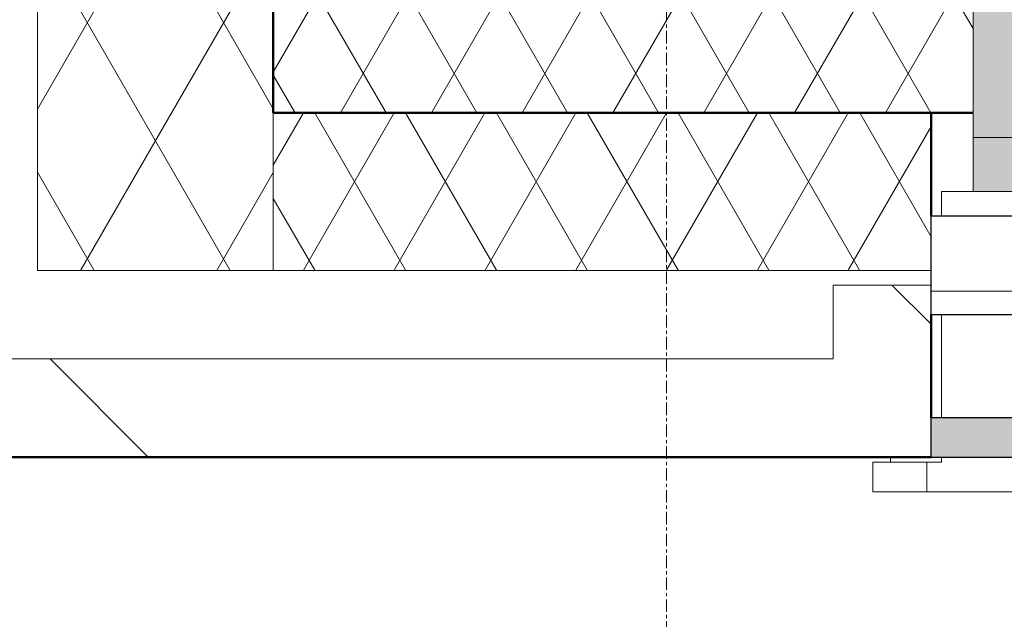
# Model space of a CAD drawing. Header units: millimetres. Extents: x 3625 to 132892, y -52547 to 67182.
# Tile 91 of 256: x 65367 to 66369, y 1913 to 2523. Entities that reach past the tile are written whole.
import ezdxf

# ---------------------------------------------------------------- set-up
doc = ezdxf.new("R2010")
doc.units = ezdxf.units.MM
doc.linetypes.add('stramien', pattern=[22.225, 12.7, -3.175, 3.175, -3.175])
for name, color, linetype, lineweight in [('A-GLAZ', 6, 'Continuous', 18), ('A-WALL', 2, 'Continuous', 25), ('A-WALL-PATT', 2, 'Continuous', 50), ('I-WALL', 2, 'Continuous', 25), ('S-GRID', 1, 'Continuous', 18)]:
    doc.layers.add(name, color=color, linetype=linetype, lineweight=lineweight)

# ---------------------------------------------------------------- blocks, each defined once
blk = doc.blocks.new('31_KA_Dubbel houten kozijn metselwerkgevel met draaiend deel begane grond - 31_KA_Dubbel houten kozijn metselwerkgevel met draaiend deel begane grond-V261-Plotview plafond begane grond - 1 op 100')
at = {"layer": 'A-GLAZ', "lineweight": 25}
for points in [[(-1686.8, 150.1), (-952.2, 150.1), (-952.2, 323.6), (-2386.2, 323.6), (-2386.2, 150.1), (-1996.1, 150.1)], [(-952.2, 95), (-952.2, 150.1), (-2386.2, 150.1), (-2386.2, 95), (-1377.6, 95)]]:
    blk.add_hatch(color=256, dxfattribs=at).paths.add_polyline_path(points, flags=0)
at = {"layer": 'A-GLAZ'}
h = blk.add_hatch(dxfattribs=at)
h.set_pattern_fill('FP_385', color=256, style=0, pattern_type=2)
h.set_pattern_definition([(0, (-11705.78, -2253.2), (0, 100), [])])
h.paths.add_polyline_path([(478, -30), (699.2, -30), (699.2, 70), (-2428.8, 70), (-2428.8, -30), (168.8, -30)], flags=0)
at = {"layer": 'A-GLAZ', "lineweight": 25}
h = blk.add_hatch(color=256, dxfattribs=at)
h.paths.add_polyline_path([(478, -175), (699.2, -175), (699.2, -135), (-863.3, -135), (-863.3, -175), (168.8, -175)], flags=0)
h.paths.add_polyline_path([(-1377.6, -175), (-866.3, -175), (-866.3, -135), (-2428.8, -135), (-2428.8, -175), (-1686.8, -175)], flags=0)
at = {"layer": 'A-GLAZ'}
for p, q in [((-2386.2, 150.1), (-2386.2, 323.6)), ((-2386.2, 150.1), (-952.2, 150.1)), ((-952.2, 150.1), (-2386.2, 150.1)), ((-2386.2, 95), (-2386.2, 150.1)), ((-2418.2, 70), (-2418.2, 95)), ((-2418.2, 95), (688.5, 95)), ((-2418.2, -135), (-2418.2, -30)), ((-2433.2, -180), (-2433.2, -210)), ((-2433.2, -180), (-2418.2, -180)), ((-2418.2, -180), (-2418.2, -175)), ((-2433.2, -210), (703.5, -210))]:
    blk.add_line(p, q, dxfattribs=at)
at = {"layer": 'A-GLAZ', "lineweight": 25}
for p, q in [((699.2, 70), (-2428.8, 70)), ((-2428.8, -30), (-2428.8, 70)), ((-2428.8, -30), (699.2, -30)), ((-866.3, -135), (-2428.8, -135)), ((-2428.8, -175), (-2428.8, -135)), ((-2428.8, -175), (-866.3, -175))]:
    blk.add_line(p, q, dxfattribs=at)
blk = doc.blocks.new('31_KA_Houten kozijn metselwerkgevel met draaiend deel verdieping - 31_KA_Houten kozijn metselwerkgevel met draaiend deel verdieping-12073448-Plotview plafond begane grond - 1 op 100')
at = {"layer": 'A-GLAZ'}
for p, q in [((-706.5, -180.1), (-706.5, -180.1)), ((-706.5, -180.1), (-706.5, -210.1)), ((-706.5, -180.1), (-651.7, -180.1)), ((-688.5, -180.1), (-688.5, -175)), ((706.5, -210.1), (-706.5, -210.1))]:
    blk.add_line(p, q, dxfattribs=at)

msp = doc.modelspace()

# ---------------------------------------------------------------- hatches: boundary and pattern name
at = {"layer": 'A-WALL-PATT', "lineweight": 18}
h = msp.add_hatch(dxfattribs=at)
h.set_pattern_fill('FP_426', color=256, angle=-60, style=0, pattern_type=2)
h.set_pattern_definition([(300, (28508.64, 3e-05), (-103.92305, -60), []), (240, (28508.64, 3e-05), (-103.92305, 60), [])])
h.paths.add_polyline_path([(65625.2, 2268.2), (65625.2, 6488.2), (65385.2, 6488.2), (65385.2, 2268.2)], flags=0)
h.paths.add_polyline_path([(65508.2, 5245.4), (65495.3, 5247.1), (65483.2, 5252.1), (65470.7, 5262.9), (65463.8, 5273.2), (65459.8, 5283.5), (65458.2, 5295.4), (65460.4, 5309.5), (65464.9, 5320.4), (65475.7, 5333), (65485.2, 5339.6), (65496.3, 5343.9), (65508.2, 5345.4), (65522.3, 5343.3), (65533.2, 5338.7), (65545.8, 5328), (65552.7, 5317.7), (65556.7, 5307.3), (65558.2, 5295.4), (65556.5, 5282.5), (65551.5, 5270.4), (65540.8, 5257.9), (65530.5, 5251), (65520.1, 5247)], flags=0)
h.paths.add_polyline_path([(65508.2, 5249.4), (65522.9, 5252.1), (65533.2, 5257.1), (65540.8, 5262.9), (65548.1, 5272.4), (65552.7, 5283.5), (65554.2, 5295.4), (65551.5, 5310.1), (65546.5, 5320.4), (65540.8, 5328), (65531.2, 5335.3), (65520.1, 5339.9), (65508.2, 5341.4), (65495.3, 5339.4), (65483.2, 5333.7), (65475.7, 5328), (65468.4, 5318.4), (65463.8, 5307.3), (65462.2, 5295.4), (65464.9, 5280.8), (65468.4, 5272.4), (65475.7, 5262.9), (65485.2, 5255.6), (65496.3, 5251)], flags=0)
h = msp.add_hatch(dxfattribs=at)
h.set_pattern_fill('FP_392', color=256, angle=300, style=0, pattern_type=2)
h.set_pattern_definition([(120, (74215.24, 2468.2), (46.182, 80.0104), []), (60, (74122.84, 2468.2), (92.382, 0.0104), [])])
h.paths.add_polyline_path([(82805.2, 2428.2), (82835.2, 2428.2), (82835.2, 2538.2), (82213.6, 2538.2), (82213.6, 2428.2), (82499.7, 2428.2)], flags=0)
h.paths.add_polyline_path([(79170.9, 2428.2), (79170.9, 2538.2), (78546.6, 2538.2), (78546.6, 2428.2), (79097.7, 2428.2)], flags=0)
h.paths.add_polyline_path([(73676.3, 2428.2), (73676.3, 2538.2), (73046.6, 2538.2), (73046.6, 2428.2)], flags=0)
h.paths.add_polyline_path([(74914.6, 2428.2), (75503.9, 2428.2), (75503.9, 2538.2), (74914.6, 2538.2)], flags=0)
h.paths.add_polyline_path([(69819.6, 2428.2), (70003.9, 2428.2), (70003.9, 2538.2), (69379.6, 2538.2), (69379.6, 2428.2)], flags=0)
h.paths.add_polyline_path([(66336.9, 2428.2), (66336.9, 2538.2), (65625.2, 2538.2), (65625.2, 2428.2), (66108.4, 2428.2)], flags=0)
h = msp.add_hatch(dxfattribs=at)
h.set_pattern_fill('FP_9', color=256, angle=300, style=0, pattern_type=2)
h.set_pattern_definition([(120, (74067.74, 2118.2), (46.182, 80.0104), []), (60, (73975.34, 2118.2), (92.382, 0.0104), [])])
h.paths.add_polyline_path([(82808.9, 2268.2), (82945.2, 2268.2), (82945.2, 2428.2), (82256, 2428.2), (82256.2, 2268.2), (82499.7, 2268.2)], flags=0)
h.paths.add_polyline_path([(78589.2, 2268.2), (79128.2, 2268.2), (79128.5, 2428.2), (78589, 2428.2), (78589.2, 2268.3)], flags=0)
h.paths.add_polyline_path([(75461.2, 2268.2), (75461.5, 2428.2), (74922.6, 2428.2), (74922.6, 2268.2), (75386.5, 2268.2)], flags=0)
h.paths.add_polyline_path([(73089.2, 2268.2), (73629.2, 2268.2), (73629.2, 2428.2), (73089, 2428.2), (73089.2, 2268.3)], flags=0)
h.paths.add_polyline_path([(69819.6, 2268.2), (69961.2, 2268.2), (69961.5, 2428.2), (69422, 2428.2), (69422.2, 2268.2), (69510.4, 2268.2)], flags=0)
h.paths.add_polyline_path([(65295.2, 2268.2), (65295.2, 2428.2), (65190.2, 2428.2), (65190.2, 2268.2)], flags=0)
h.paths.add_polyline_path([(65625.2, 2268.2), (66294.2, 2268.3), (66294.5, 2428.2), (65625.2, 2428.2), (65625.2, 2424.7)], flags=0)
h = msp.add_hatch(dxfattribs=at)
h.set_pattern_fill('FP_5', color=256, angle=-45, style=0, pattern_type=2)
h.set_pattern_definition([(315, (28908.64, -4e-10), (-565.685, -565.685), []), (315, (29108.64, -4e-10), (-565.685, -565.685), [])])
h.paths.add_polyline_path([(82256.2, 2078.2), (83195.2, 2078.2), (83195.2, 2178.2), (82356, 2178.2), (82356, 2253.2), (82256.2, 2253), (82256.2, 2078.5)], flags=0)
h.paths.add_polyline_path([(79097.7, 2078.2), (79128.2, 2078.5), (79128.2, 2253.2), (79028.5, 2253.2), (79028.5, 2178.2), (78689, 2178.2), (78689, 2253.2), (78589.2, 2253), (78589.2, 2078.2), (78788.4, 2078.2)], flags=0)
h.paths.add_polyline_path([(75461.2, 2078.2), (75461.2, 2253.2), (75361.5, 2253.2), (75361.5, 2178.2), (75022.6, 2178.2), (75022.6, 2253.2), (74922.6, 2253.2), (74922.6, 2078.2), (75386.5, 2078.2)], flags=0)
h.paths.add_polyline_path([(73530.9, 2078.2), (73629.2, 2078.2), (73629.2, 2253.2), (73529.2, 2253.2), (73529.2, 2178.2), (73189, 2178.2), (73189, 2253.2), (73089.2, 2253), (73089.2, 2078.2), (73221.6, 2078.2)], flags=0)
h.paths.add_polyline_path([(69819.6, 2078.2), (69961.2, 2078.5), (69961.2, 2253.2), (69861.5, 2253.2), (69861.5, 2178.2), (69522, 2178.2), (69522, 2253.2), (69422.2, 2253), (69422.2, 2078.2), (69510.4, 2078.2)], flags=0)
h.paths.add_polyline_path([(66294.2, 2078.2), (66294.2, 2253.2), (66194.5, 2253.2), (66194.5, 2178.2), (65190.2, 2178.2), (65190.2, 2078.2), (66108.4, 2078.2)], flags=0)

# ---------------------------------------------------------------- linework, layer by layer
at = {"layer": 'A-WALL', "lineweight": 18}
for p, q in [((65385.2, 6488.2), (65385.2, 2268.2)), ((65625.2, 2268.2), (65625.2, 2428.2)), ((65385.2, 2268.2), (66294.2, 2268.2)), ((66194.5, 2253.2), (66294.2, 2253.2)), ((66194.5, 2253.2), (66194.5, 2178.2)), ((66194.5, 2178.2), (65190.2, 2178.2))]:
    msp.add_line(p, q, dxfattribs=at)
at = {"layer": 'A-WALL', "lineweight": 50}
for p, q in [((65625.2, 6488.2), (65625.2, 2428.2)), ((66294.5, 2428.2), (66294.5, 2323.2)), ((66294.5, 2223.2), (66294.5, 2118.2)), ((66294.2, 2078.2), (64903.2, 2078.2))]:
    msp.add_line(p, q, dxfattribs=at)
at = {"layer": 'I-WALL', "lineweight": 50}
msp.add_line((66336.9, 2428.2), (65625.2, 2428.2), dxfattribs=at)
at = {"layer": 'S-GRID', "linetype": 'stramien'}
msp.add_line((66025.2, 41627.6), (66025.2, -3246.7), dxfattribs=at)

# ---------------------------------------------------------------- block references
at = {"layer": 'A-GLAZ', "lineweight": 25}
for name, p in [('31_KA_Dubbel houten kozijn metselwerkgevel met draaiend deel begane grond - 31_KA_Dubbel houten kozijn metselwerkgevel met draaiend deel begane grond-V261-Plotview plafond begane grond - 1 op 100', (68723.1, 2253.2)), ('31_KA_Houten kozijn metselwerkgevel met draaiend deel verdieping - 31_KA_Houten kozijn metselwerkgevel met draaiend deel verdieping-12073448-Plotview plafond begane grond - 1 op 100', (66941.6, 2253.2))]:
    msp.add_blockref(name, p, dxfattribs=at)

doc.saveas('drawing.dxf')
